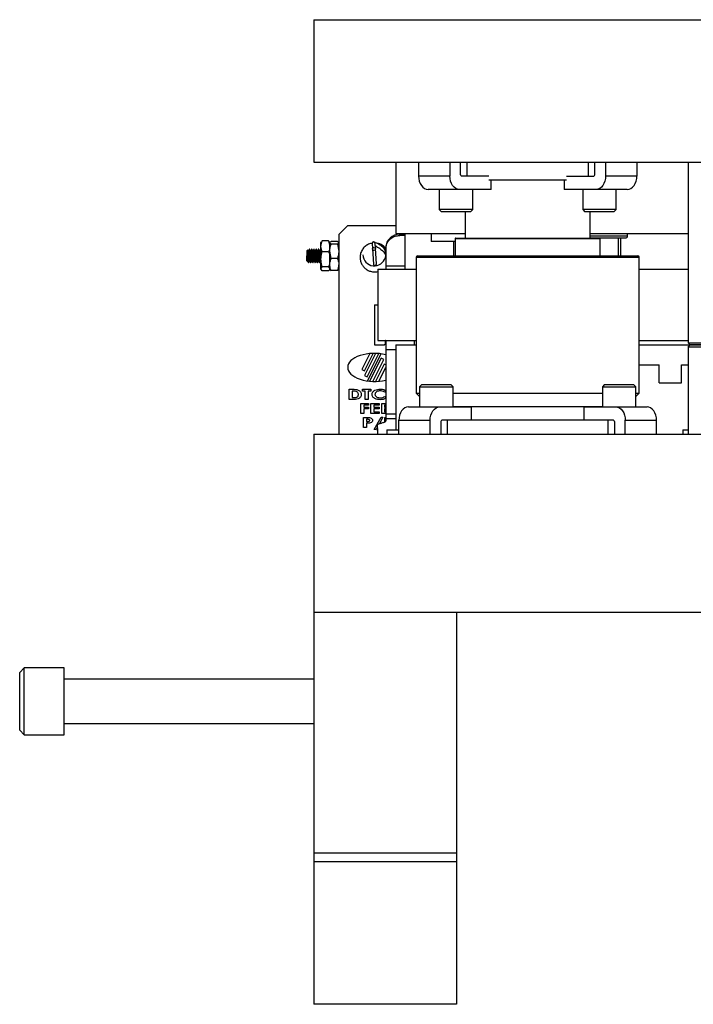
# Model space of a CAD drawing. Header units: inches. Extents: x 1694 to 2505, y -239 to -56.
# Tile 15 of 179: x 1732 to 1742, y -193 to -179. Entities that reach past the tile are written whole.
import ezdxf

# ---------------------------------------------------------------- set-up
doc = ezdxf.new("R2010")
doc.units = ezdxf.units.IN
doc.header["$LTSCALE"] = 0.5
doc.header["$MEASUREMENT"] = 0
doc.layers.add('SID-M-S', color=105, linetype='Continuous')

msp = doc.modelspace()

# ---------------------------------------------------------------- linework, layer by layer
at = {"layer": 'SID-M-S'}
for p, q in [((1736.21658, -179.19005), (1736.21658, -181.19005)), ((1736.21658, -179.19005), (1763.21658, -179.19005)), ((1736.21658, -181.19005), (1763.21658, -181.19005)), ((1737.36658, -181.19005), (1737.36658, -182.19005)), ((1737.68578, -181.19005), (1737.68578, -181.38305)), ((1738.12419, -181.19005), (1738.12419, -181.38305)), ((1738.27622, -181.36555), (1738.27622, -181.19005)), ((1738.36741, -181.38305), (1738.36741, -181.19005)), ((1740.06575, -181.19005), (1740.06575, -181.38305)), ((1740.15695, -181.36555), (1740.15695, -181.19005)), ((1740.30898, -181.19005), (1740.30898, -181.38305)), ((1740.74738, -181.19005), (1740.74738, -181.38305)), ((1741.46658, -181.19005), (1741.46658, -183.72255)), ((1738.12419, -181.38305), (1737.68578, -181.38305)), ((1737.68578, -181.38305), (1737.68835, -181.41992)), ((1737.68835, -181.41992), (1737.69595, -181.45538)), ((1737.69595, -181.45538), (1737.7083, -181.48805)), ((1737.7083, -181.48805), (1737.72492, -181.51669)), ((1738.12676, -181.41992), (1738.12419, -181.38305)), ((1738.13436, -181.45538), (1738.12676, -181.41992)), ((1738.14671, -181.48805), (1738.13436, -181.45538)), ((1738.16333, -181.51669), (1738.14671, -181.48805)), ((1738.67109, -181.38305), (1738.28859, -181.38305)), ((1739.76208, -181.44005), (1738.67109, -181.44005)), ((1738.70381, -181.57205), (1738.70381, -181.44005)), ((1739.72936, -181.44005), (1739.72936, -181.57205)), ((1739.76208, -181.38305), (1740.14458, -181.38305)), ((1740.28646, -181.48805), (1740.26983, -181.51669)), ((1740.29881, -181.45538), (1740.28646, -181.48805)), ((1740.30641, -181.41992), (1740.29881, -181.45538)), ((1740.30898, -181.38305), (1740.30641, -181.41992)), ((1740.74738, -181.38305), (1740.30898, -181.38305)), ((1740.70824, -181.51669), (1740.72486, -181.48805)), ((1740.72486, -181.48805), (1740.73721, -181.45538)), ((1740.73721, -181.45538), (1740.74482, -181.41992)), ((1740.74482, -181.41992), (1740.74738, -181.38305)), ((1737.72492, -181.51669), (1737.74518, -181.5402)), ((1737.74518, -181.5402), (1737.76828, -181.55766)), ((1737.76828, -181.55766), (1737.79335, -181.56842)), ((1737.79335, -181.56842), (1737.81942, -181.57205)), ((1738.70381, -181.57205), (1737.81942, -181.57205)), ((1737.97679, -181.57205), (1737.97679, -181.8533)), ((1738.18358, -181.5402), (1738.16333, -181.51669)), ((1738.20669, -181.55766), (1738.18358, -181.5402)), ((1738.23176, -181.56842), (1738.20669, -181.55766)), ((1738.25783, -181.57205), (1738.23176, -181.56842)), ((1738.44554, -181.8533), (1738.44554, -181.57205)), ((1740.61374, -181.57205), (1739.72936, -181.57205)), ((1739.98763, -181.57205), (1739.98763, -181.8533)), ((1740.20141, -181.56842), (1740.17533, -181.57205)), ((1740.22648, -181.55766), (1740.20141, -181.56842)), ((1740.24958, -181.5402), (1740.22648, -181.55766)), ((1740.26983, -181.51669), (1740.24958, -181.5402)), ((1740.45638, -181.8533), (1740.45638, -181.57205)), ((1740.61374, -181.57205), (1740.63981, -181.56842)), ((1740.63981, -181.56842), (1740.66488, -181.55766)), ((1740.66488, -181.55766), (1740.68799, -181.5402)), ((1740.68799, -181.5402), (1740.70824, -181.51669)), ((1737.97679, -181.8533), (1738.00804, -181.88455)), ((1738.44554, -181.8533), (1737.97679, -181.8533)), ((1738.41429, -181.88455), (1738.00804, -181.88455)), ((1738.34158, -181.88455), (1738.34158, -182.25304)), ((1738.41429, -181.88455), (1738.44554, -181.8533)), ((1739.98763, -181.8533), (1740.01888, -181.88455)), ((1740.45638, -181.8533), (1739.98763, -181.8533)), ((1740.42513, -181.88455), (1740.01888, -181.88455)), ((1740.09158, -182.25304), (1740.09158, -181.88455)), ((1740.42513, -181.88455), (1740.45638, -181.8533)), ((1736.69158, -182.07804), (1736.56658, -182.20304)), ((1736.69158, -182.07804), (1737.36658, -182.07804)), ((1737.36658, -182.19005), (1738.34158, -182.19005)), ((1737.49158, -182.19005), (1737.49158, -182.69005)), ((1737.86166, -182.19005), (1737.86166, -182.30147)), ((1740.09158, -182.19005), (1741.46658, -182.19005)), ((1740.61658, -182.22255), (1740.61658, -182.19005)), ((1736.32145, -182.30712), (1736.31658, -182.31554)), ((1736.31658, -182.69054), (1736.31658, -182.31554)), ((1736.33333, -182.2938), (1736.32442, -182.30883)), ((1736.42484, -182.2938), (1736.33333, -182.2938)), ((1736.42484, -182.2938), (1736.44158, -182.3702)), ((1736.43439, -182.30884), (1736.42484, -182.2938)), ((1736.44158, -182.31554), (1736.43688, -182.3074)), ((1736.44158, -182.69054), (1736.44158, -182.31554)), ((1736.45833, -182.33703), (1736.44158, -182.31835)), ((1736.54984, -182.29968), (1736.45833, -182.29968)), ((1736.54984, -182.29968), (1736.56658, -182.31835)), ((1736.56658, -182.20304), (1736.56658, -185.00304)), ((1737.03546, -182.32909), (1737.05303, -182.61784)), ((1737.09396, -182.61535), (1737.07638, -182.3266)), ((1737.42288, -182.2163), (1737.42288, -182.19894)), ((1737.49158, -182.19894), (1737.42288, -182.19894)), ((1737.49158, -182.2163), (1737.42288, -182.2163)), ((1738.20096, -182.30147), (1737.86166, -182.30147)), ((1738.17662, -182.30147), (1738.17662, -182.50304)), ((1738.20096, -182.26092), (1738.20096, -182.50304)), ((1738.20096, -182.26092), (1740.23221, -182.26092)), ((1738.20883, -182.25304), (1740.22433, -182.25304)), ((1740.09158, -182.22255), (1740.61658, -182.22255)), ((1740.09158, -182.25255), (1740.58658, -182.25255)), ((1740.23221, -182.50304), (1740.23221, -182.26092)), ((1740.49158, -182.50304), (1740.49158, -182.25255)), ((1740.51658, -182.25255), (1740.51658, -182.50304)), ((1736.13151, -182.41656), (1736.11658, -182.43148)), ((1736.11658, -182.43148), (1736.11658, -182.57461)), ((1736.15886, -182.40804), (1736.15497, -182.40804)), ((1736.19012, -182.40804), (1736.18621, -182.40804)), ((1736.22136, -182.40804), (1736.21746, -182.40804)), ((1736.25262, -182.40804), (1736.24871, -182.40804)), ((1736.28386, -182.40804), (1736.27996, -182.40804)), ((1736.31512, -182.40804), (1736.31121, -182.40804)), ((1736.33333, -182.44659), (1736.31658, -182.3702)), ((1736.42484, -182.44659), (1736.33333, -182.44659)), ((1736.45833, -182.54039), (1736.44158, -182.43871)), ((1736.54984, -182.33703), (1736.45833, -182.33703)), ((1736.54984, -182.33703), (1736.56658, -182.43871)), ((1737.22603, -182.38816), (1737.22603, -182.69005)), ((1736.11658, -182.57461), (1736.12174, -182.57976)), ((1736.13834, -182.59636), (1736.14002, -182.59804)), ((1736.14002, -182.57892), (1736.14002, -182.59804)), ((1736.17059, -182.59804), (1736.17449, -182.59804)), ((1736.20183, -182.59804), (1736.20575, -182.59804)), ((1736.23309, -182.59804), (1736.23699, -182.59804)), ((1736.26433, -182.59804), (1736.26825, -182.59804)), ((1736.29559, -182.59804), (1736.29949, -182.59804)), ((1736.54984, -182.54039), (1736.45833, -182.54039)), ((1737.65408, -182.52304), (1737.65408, -184.42954)), ((1737.65408, -182.52304), (1740.77908, -182.52304)), ((1737.67408, -182.50304), (1740.75908, -182.50304)), ((1740.77908, -184.42954), (1740.77908, -182.52304)), ((1736.33333, -182.71228), (1736.31658, -182.68406)), ((1736.31658, -182.69054), (1736.32145, -182.69897)), ((1736.42484, -182.65583), (1736.33333, -182.65583)), ((1736.42484, -182.71228), (1736.33333, -182.71228)), ((1736.42484, -182.65583), (1736.44158, -182.68406)), ((1736.43688, -182.69869), (1736.44158, -182.69054)), ((1736.54984, -182.70641), (1736.45833, -182.70641)), ((1736.54984, -182.70641), (1736.56658, -182.68773)), ((1737.11658, -182.69005), (1737.11658, -183.69005)), ((1737.11658, -182.69005), (1737.65408, -182.69005)), ((1737.49158, -182.64828), (1737.22603, -182.64828)), ((1740.77908, -182.69005), (1741.46658, -182.69005)), ((1737.06658, -183.19005), (1737.06658, -183.75005)), ((1737.06658, -183.19005), (1737.11658, -183.19005)), ((1737.11658, -183.69005), (1737.65408, -183.69005)), ((1737.22058, -183.73505), (1737.22058, -183.69505)), ((1737.22603, -183.69005), (1737.22603, -184.81673)), ((1737.62761, -183.75304), (1737.62761, -183.69005)), ((1740.77908, -183.69005), (1741.46658, -183.69005)), ((1737.06658, -183.75005), (1737.20558, -183.75005)), ((1737.20558, -183.75005), (1737.22058, -183.73505)), ((1737.36658, -183.82381), (1737.22603, -183.82381)), ((1737.36658, -183.75304), (1737.65408, -183.75304)), ((1737.36658, -183.75304), (1737.36658, -184.94304)), ((1740.77908, -183.75304), (1743.71658, -183.75304)), ((1741.46658, -183.72255), (1745.46658, -183.72255)), ((1741.46658, -183.72255), (1741.49658, -183.75255)), ((1741.46658, -183.78304), (1741.49658, -183.75304)), ((1741.46658, -183.78304), (1741.46658, -185.00304)), ((1743.21658, -183.78304), (1741.46658, -183.78304)), ((1745.43658, -183.75255), (1741.49658, -183.75255)), ((1737.00089, -183.87476), (1736.88879, -184.09658)), ((1736.92596, -184.11536), (1737.04897, -183.87194)), ((1737.0839, -183.87194), (1736.92774, -184.18097)), ((1736.9649, -184.19975), (1737.12927, -183.87449)), ((1736.96926, -184.25764), (1737.16108, -183.87806)), ((1737.16342, -183.9377), (1736.99993, -184.26124)), ((1737.04516, -184.26404), (1737.20059, -183.95648)), ((1737.20059, -183.95648), (1737.16342, -183.9377)), ((1736.88879, -184.09658), (1736.92596, -184.11536)), ((1737.20221, -184.02199), (1737.07979, -184.26424)), ((1737.12771, -184.26174), (1737.22603, -184.06717)), ((1737.22603, -184.03402), (1737.20221, -184.02199)), ((1740.77908, -184.03304), (1741.05858, -184.03304)), ((1741.05858, -184.28304), (1741.05858, -184.03304)), ((1741.37458, -184.28304), (1741.37458, -184.03304)), ((1741.37458, -184.03304), (1741.46658, -184.03304)), ((1736.92774, -184.18097), (1736.9649, -184.19975)), ((1736.71434, -184.37488), (1736.76218, -184.37488)), ((1736.71434, -184.51744), (1736.71434, -184.37488)), ((1736.76832, -184.40047), (1736.75455, -184.40047)), ((1736.75455, -184.40047), (1736.75455, -184.49186)), ((1736.89894, -184.37488), (1737.01591, -184.37488)), ((1736.89894, -184.40047), (1736.89894, -184.37488)), ((1736.93732, -184.40047), (1736.89894, -184.40047)), ((1736.93732, -184.51744), (1736.93732, -184.40047)), ((1736.97753, -184.40047), (1736.97753, -184.51744)), ((1737.01591, -184.40047), (1736.97753, -184.40047)), ((1737.01591, -184.37488), (1737.01591, -184.40047)), ((1737.73183, -184.30854), (1737.70058, -184.33979)), ((1737.70058, -184.33979), (1737.70058, -184.62104)), ((1737.70058, -184.33979), (1738.16933, -184.33979)), ((1737.73183, -184.30854), (1738.13808, -184.30854)), ((1738.16933, -184.33979), (1738.13808, -184.30854)), ((1738.16933, -184.62104), (1738.16933, -184.33979)), ((1740.29509, -184.30854), (1740.26384, -184.33979)), ((1740.26384, -184.33979), (1740.26384, -184.62104)), ((1740.26384, -184.33979), (1740.73259, -184.33979)), ((1740.29509, -184.30854), (1740.70134, -184.30854)), ((1740.73259, -184.33979), (1740.70134, -184.30854)), ((1740.73259, -184.62104), (1740.73259, -184.33979)), ((1741.05858, -184.28304), (1741.37458, -184.28304)), ((1736.76289, -184.51744), (1736.71434, -184.51744)), ((1736.75455, -184.49186), (1736.7734, -184.49186)), ((1736.97753, -184.51744), (1736.93732, -184.51744)), ((1737.22603, -184.40781), (1737.21076, -184.41755)), ((1737.21076, -184.47478), (1737.22603, -184.48548)), ((1737.65408, -184.42954), (1737.70058, -184.47604)), ((1737.65408, -184.42954), (1737.70058, -184.42954)), ((1738.16933, -184.42954), (1740.26384, -184.42954)), ((1740.73259, -184.47604), (1740.77908, -184.42954)), ((1740.73259, -184.42954), (1740.77908, -184.42954)), ((1736.87579, -184.57288), (1736.9818, -184.57288)), ((1736.87579, -184.71544), (1736.87579, -184.57288)), ((1736.916, -184.59847), (1736.916, -184.62589)), ((1736.9818, -184.59847), (1736.916, -184.59847)), ((1736.916, -184.62589), (1736.9818, -184.62589)), ((1736.916, -184.65147), (1736.916, -184.71544)), ((1736.9818, -184.65147), (1736.916, -184.65147)), ((1736.9818, -184.57288), (1736.9818, -184.59847)), ((1736.9818, -184.62589), (1736.9818, -184.65147)), ((1737.01652, -184.57288), (1737.13167, -184.57288)), ((1737.01652, -184.71544), (1737.01652, -184.57288)), ((1737.05673, -184.59847), (1737.05673, -184.62589)), ((1737.13167, -184.59847), (1737.05673, -184.59847)), ((1737.05673, -184.62589), (1737.13167, -184.62589)), ((1737.05673, -184.65147), (1737.05673, -184.68986)), ((1737.13167, -184.65147), (1737.05673, -184.65147)), ((1737.13167, -184.57288), (1737.13167, -184.59847)), ((1737.13167, -184.62589), (1737.13167, -184.65147)), ((1737.17005, -184.57288), (1737.22603, -184.57288)), ((1737.17005, -184.71544), (1737.17005, -184.57288)), ((1737.21026, -184.59847), (1737.21026, -184.62589)), ((1737.22603, -184.59847), (1737.21026, -184.59847)), ((1737.21026, -184.62589), (1737.22603, -184.62589)), ((1737.21026, -184.65147), (1737.21026, -184.68986)), ((1737.22603, -184.65147), (1737.21026, -184.65147)), ((1737.44871, -184.6764), (1737.43209, -184.70504)), ((1737.46897, -184.6529), (1737.44871, -184.6764)), ((1737.49207, -184.63543), (1737.46897, -184.6529)), ((1737.51714, -184.62468), (1737.49207, -184.63543)), ((1737.54321, -184.62104), (1737.51714, -184.62468)), ((1737.54321, -184.62104), (1738.4276, -184.62104)), ((1737.8705, -184.70504), (1737.88712, -184.6764)), ((1737.88712, -184.6764), (1737.90737, -184.6529)), ((1737.90737, -184.6529), (1737.93048, -184.63543)), ((1737.93048, -184.63543), (1737.95555, -184.62468)), ((1737.95555, -184.62468), (1737.98162, -184.62104)), ((1738.16933, -184.61704), (1740.26384, -184.61704)), ((1738.4276, -184.81004), (1738.4276, -184.62104)), ((1740.00557, -184.62104), (1740.00557, -184.81004)), ((1740.00557, -184.62104), (1740.88995, -184.62104)), ((1740.45154, -184.62104), (1740.47762, -184.62468)), ((1740.47762, -184.62468), (1740.50269, -184.63543)), ((1740.50269, -184.63543), (1740.52579, -184.6529)), ((1740.52579, -184.6529), (1740.54604, -184.6764)), ((1740.54604, -184.6764), (1740.56267, -184.70504)), ((1740.91602, -184.62468), (1740.88995, -184.62104)), ((1740.94109, -184.63543), (1740.91602, -184.62468)), ((1740.9642, -184.6529), (1740.94109, -184.63543)), ((1740.98445, -184.6764), (1740.9642, -184.6529)), ((1741.00107, -184.70504), (1740.98445, -184.6764)), ((1736.916, -184.71544), (1736.87579, -184.71544)), ((1736.91508, -184.77088), (1736.95795, -184.77088)), ((1736.91508, -184.91344), (1736.91508, -184.77088)), ((1736.95529, -184.79647), (1736.95529, -184.82571)), ((1736.96646, -184.79647), (1736.95529, -184.79647)), ((1737.13167, -184.71544), (1737.01652, -184.71544)), ((1737.05673, -184.68986), (1737.13167, -184.68986)), ((1737.06256, -184.93903), (1737.15911, -184.76723)), ((1737.13167, -184.68986), (1737.13167, -184.71544)), ((1737.1865, -184.76723), (1737.13663, -184.85593)), ((1737.15911, -184.76723), (1737.1865, -184.76723)), ((1737.22603, -184.71544), (1737.17005, -184.71544)), ((1737.21026, -184.68986), (1737.22603, -184.68986)), ((1737.21483, -184.77088), (1737.22603, -184.77088)), ((1737.21483, -184.83277), (1737.21483, -184.77088)), ((1737.36658, -184.7232), (1737.22603, -184.7232)), ((1737.36658, -184.78908), (1737.22603, -184.78908)), ((1737.41214, -184.77317), (1737.40957, -184.81004)), ((1737.40957, -184.81004), (1737.84798, -184.81004)), ((1737.40957, -185.00304), (1737.40957, -184.81004)), ((1737.41974, -184.73772), (1737.41214, -184.77317)), ((1737.43209, -184.70504), (1737.41974, -184.73772)), ((1737.84798, -184.81004), (1737.85055, -184.77317)), ((1737.84798, -185.00304), (1737.84798, -184.81004)), ((1737.85055, -184.77317), (1737.85815, -184.73772)), ((1737.85815, -184.73772), (1737.8705, -184.70504)), ((1740.42079, -184.81004), (1738.01238, -184.81004)), ((1738.0912, -185.00304), (1738.0912, -184.81004)), ((1740.34196, -184.81004), (1740.34196, -185.00304)), ((1740.56267, -184.70504), (1740.57502, -184.73772)), ((1740.57502, -184.73772), (1740.58262, -184.77317)), ((1740.58262, -184.77317), (1740.58519, -184.81004)), ((1740.58519, -185.00304), (1740.58519, -184.81004)), ((1740.58519, -184.81004), (1741.02359, -184.81004)), ((1741.01342, -184.73772), (1741.00107, -184.70504)), ((1741.02103, -184.77317), (1741.01342, -184.73772)), ((1741.02359, -184.81004), (1741.02103, -184.77317)), ((1741.02359, -185.00304), (1741.02359, -184.81004)), ((1736.95529, -184.91344), (1736.91508, -184.91344)), ((1736.95529, -184.82571), (1736.96789, -184.82571)), ((1736.95529, -184.8513), (1736.95529, -184.91344)), ((1737.08991, -184.93903), (1737.06256, -184.93903)), ((1737.10792, -184.907), (1737.08991, -184.93903)), ((1737.10792, -184.95216), (1737.10792, -184.88117)), ((1737.10792, -184.95216), (1737.10792, -185.00304)), ((1737.10892, -184.92922), (1737.10892, -184.95133)), ((1737.24158, -184.94304), (1737.24158, -185.00304)), ((1737.24158, -184.94304), (1737.40957, -184.94304)), ((1738.00001, -184.82754), (1738.00001, -185.00304)), ((1740.43316, -184.82754), (1740.43316, -185.00304)), ((1741.39158, -184.94304), (1741.39158, -185.00304)), ((1741.39158, -184.94304), (1741.46658, -184.94304)), ((1736.21658, -185.00304), (1769.21658, -185.00304)), ((1736.21658, -185.00304), (1736.21658, -193.00304)), ((1736.21658, -187.50304), (1763.21658, -187.50304)), ((1738.21658, -187.50304), (1738.21658, -193.00304)), ((1732.15408, -188.28429), (1732.09158, -188.34679)), ((1732.09158, -189.15929), (1732.09158, -188.34679)), ((1732.71658, -188.28429), (1732.15408, -188.28429)), ((1732.15408, -189.22179), (1732.15408, -188.28429)), ((1732.71658, -189.22179), (1732.71658, -188.28429)), ((1736.21658, -188.44054), (1732.71658, -188.44054)), ((1732.71658, -189.06554), (1736.21658, -189.06554)), ((1732.09158, -189.15929), (1732.15408, -189.22179)), ((1732.15408, -189.22179), (1732.71658, -189.22179)), ((1736.21658, -190.87804), (1738.21658, -190.87804)), ((1738.21658, -191.00304), (1736.21658, -191.00304)), ((1738.21658, -193.00304), (1736.21658, -193.00304))]:
    msp.add_line(p, q, dxfattribs=at)
msp.add_circle((1737.06073, -182.40694), 0.0205, dxfattribs=at)
for centre, radius, start, end in [((1738.29168, -181.36774), 0.01562, 171.950533, 258.578246), ((1740.14148, -181.36774), 0.01562, 281.421754, 8.049467), ((1737.05592, -182.32785), 0.0205, 3.495181, 183.472084), ((1737.41914, -182.39205), 0.19315, 88.890809, 178.846104), ((1738.20883, -182.26092), 0.00787, 90, 180), ((1740.22433, -182.26092), 0.00787, 0, 90), ((1740.58658, -182.22255), 0.03, 270, 0), ((1737.06507, -182.48108), 0.16203, 183.285838, 64.079282), ((1737.67408, -182.52304), 0.02, 90, 180), ((1740.75908, -182.52304), 0.02, 0, 90), ((1737.0735, -182.6166), 0.0205, 183.483633, 3.483633), ((1737.22558, -183.69505), 0.005, 90, 180), ((1738.01547, -184.82536), 0.01562, 101.421754, 188.049467), ((1740.41769, -184.82536), 0.01562, 351.950533, 78.578246), ((1737.11043, -184.92721), 0.00252, 183.885869, 233.104234), ((1737.10106, -184.94037), 0.01364, 300.181299, 54.826354)]:
    msp.add_arc(centre, radius, start, end, dxfattribs=at)
for start_param, end_param in [(4.27331744, 6.28318531), (0, 2.00986786)]:
    msp.add_ellipse((1737.06658, -184.06804), major_axis=(-0.37509, 0), ratio=0.52339132, start_param=start_param, end_param=end_param, dxfattribs=at)
for points, knots in [([(1736.31658, -182.3702), (1736.3166, -182.36839), (1736.31684, -182.34259), (1736.32538, -182.31731), (1736.33333, -182.2938)], [0, 0, 0, 0, 0.07019751, 1, 1, 1, 1]), ([(1736.44158, -182.31835), (1736.4416, -182.31791), (1736.44184, -182.31161), (1736.45038, -182.30543), (1736.45833, -182.29968)], [0, 0, 0, 0, 0.07019751, 1, 1, 1, 1]), ([(1736.56658, -182.31835), (1736.56657, -182.3188), (1736.56633, -182.3251), (1736.55778, -182.33128), (1736.54984, -182.33703)], [0, 0, 0, 0, 0.07019751, 1, 1, 1, 1]), ([(1737.03531, -182.32663), (1737.02696, -182.32757), (1736.99973, -182.33063), (1736.9572, -182.35237), (1736.91281, -182.38977), (1736.88088, -182.43957), (1736.86456, -182.49544), (1736.86444, -182.55146), (1736.87813, -182.60229), (1736.90264, -182.64585), (1736.93582, -182.6815), (1736.97663, -182.70843), (1737.02655, -182.72608), (1737.07501, -182.73048), (1737.10566, -182.724), (1737.11658, -182.72169)], [0, 0, 0, 0, 0.03852642, 0.1257351, 0.21419023, 0.30390378, 0.39362156, 0.47865263, 0.55853851, 0.63329537, 0.70652764, 0.78077714, 0.85603384, 0.94869565, 1, 1, 1, 1]), ([(1737.22603, -182.42192), (1737.21964, -182.41469), (1737.20558, -182.39877), (1737.17582, -182.37381), (1737.14181, -182.35003), (1737.10831, -182.33051), (1737.08439, -182.31832), (1737.06841, -182.31162), (1737.05923, -182.30897), (1737.05431, -182.308), (1737.04662, -182.30964), (1737.03942, -182.31516), (1737.03567, -182.32278), (1737.03553, -182.327), (1737.03546, -182.32919)], [0, 0, 0, 0, 0.08729558, 0.1921373, 0.35933568, 0.47607778, 0.60459152, 0.70982382, 0.78831011, 0.84041295, 0.87455369, 0.9280082, 0.96257686, 1, 1, 1, 1]), ([(1737.22603, -182.39989), (1737.22394, -182.39654), (1737.21152, -182.37667), (1737.17578, -182.35145), (1737.13403, -182.32965), (1737.10718, -182.32712), (1737.09953, -182.32641)], [0, 0, 0, 0, 0.078525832, 0.465758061, 0.847672, 1, 1, 1, 1]), ([(1737.22603, -182.40553), (1737.22974, -182.37776), (1737.23717, -182.32223), (1737.28989, -182.26004), (1737.35478, -182.22291), (1737.40018, -182.2185), (1737.42288, -182.2163)], [0, 0, 0, 0, 0.27961896, 0.55923791, 0.77961895, 1, 1, 1, 1]), ([(1736.14002, -182.57892), (1736.13972, -182.57261), (1736.13908, -182.55899), (1736.13801, -182.53075), (1736.13701, -182.49904), (1736.13587, -182.46835), (1736.13484, -182.44217), (1736.13373, -182.42419), (1736.13285, -182.41539), (1736.13232, -182.41676), (1736.13215, -182.4172)], [0, 0, 0, 0, 0.12034216, 0.25938641, 0.39846293, 0.53560676, 0.67098905, 0.80560602, 0.93731425, 1, 1, 1, 1]), ([(1736.15546, -182.57651), (1736.15523, -182.57705), (1736.15451, -182.57877), (1736.15318, -182.57413), (1736.15169, -182.56323), (1736.15018, -182.54635), (1736.14859, -182.52555), (1736.14715, -182.50257), (1736.14556, -182.47968), (1736.14404, -182.45898), (1736.14256, -182.44227), (1736.14095, -182.43169), (1736.13978, -182.42727), (1736.13903, -182.42909), (1736.13879, -182.42967)], [0, 0, 0, 0, 0.04252535, 0.13498542, 0.22608354, 0.31740536, 0.40979863, 0.50016555, 0.5924978, 0.68397369, 0.77492501, 0.86742045, 0.95785437, 1, 1, 1, 1]), ([(1736.15887, -182.57735), (1736.15881, -182.57748), (1736.15824, -182.57858), (1736.15709, -182.57394), (1736.1556, -182.56328), (1736.15409, -182.54634), (1736.15249, -182.52556), (1736.15106, -182.50257), (1736.14947, -182.47968), (1736.14795, -182.45899), (1736.14647, -182.44222), (1736.14486, -182.4319), (1736.14386, -182.42744), (1736.1433, -182.42856), (1736.14325, -182.42867)], [0, 0, 0, 0, 0.01276209, 0.11145713, 0.2086983, 0.30617836, 0.40480207, 0.50126279, 0.59982138, 0.69746582, 0.79455039, 0.89328315, 0.98981538, 1, 1, 1, 1]), ([(1736.1556, -182.40885), (1736.15363, -182.41217), (1736.14971, -182.41878), (1736.14579, -182.42552), (1736.14383, -182.42888)], [0, 0, 0, 0, 0.50083663, 1, 1, 1, 1]), ([(1736.15497, -182.40846), (1736.15502, -182.40832), (1736.15558, -182.40689), (1736.15658, -182.41257), (1736.15819, -182.42569), (1736.15967, -182.44703), (1736.16119, -182.47333), (1736.16278, -182.50244), (1736.16421, -182.53167), (1736.16581, -182.5581), (1736.16732, -182.57965), (1736.16881, -182.59321), (1736.16996, -182.59911), (1736.17052, -182.59771), (1736.17059, -182.59755)], [0, 0, 0, 0, 0.01009058, 0.10663528, 0.20537319, 0.30246843, 0.4001217, 0.49868604, 0.59515947, 0.69378869, 0.79127813, 0.88852947, 0.98722978, 1, 1, 1, 1]), ([(1736.17491, -182.59725), (1736.17447, -182.59749), (1736.17351, -182.598), (1736.17198, -182.58788), (1736.17054, -182.57024), (1736.16895, -182.54616), (1736.16744, -182.51805), (1736.16595, -182.48851), (1736.16435, -182.46044), (1736.16291, -182.43617), (1736.16133, -182.41854), (1736.15998, -182.40883), (1736.15917, -182.409), (1736.15886, -182.40907)], [0, 0, 0, 0, 0.08418678, 0.18014883, 0.27404831, 0.3700254, 0.4649778, 0.55957665, 0.65566093, 0.74960444, 0.84540249, 0.9407086, 1, 1, 1, 1]), ([(1736.18674, -182.57717), (1736.18626, -182.5774), (1736.18527, -182.57785), (1736.1837, -182.56977), (1736.18226, -182.55587), (1736.18067, -182.53695), (1736.17916, -182.51484), (1736.17767, -182.49161), (1736.17606, -182.46954), (1736.17463, -182.45048), (1736.17305, -182.4365), (1736.17152, -182.42827), (1736.17053, -182.42865), (1736.17005, -182.42883)], [0, 0, 0, 0, 0.087451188, 0.179660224, 0.26988065, 0.362104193, 0.453339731, 0.544234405, 0.636561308, 0.726824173, 0.818875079, 0.91045165, 1, 1, 1, 1]), ([(1736.19009, -182.5769), (1736.18979, -182.57697), (1736.18898, -182.57716), (1736.1876, -182.56967), (1736.18617, -182.5559), (1736.18457, -182.53694), (1736.18306, -182.51484), (1736.18157, -182.49161), (1736.17997, -182.46955), (1736.17853, -182.45045), (1736.17695, -182.4366), (1736.17562, -182.42899), (1736.17481, -182.42911), (1736.17451, -182.42916)], [0, 0, 0, 0, 0.05790583, 0.15679143, 0.25354445, 0.35244564, 0.45028723, 0.54776335, 0.64677536, 0.74357388, 0.84228995, 0.94049727, 1, 1, 1, 1]), ([(1736.18685, -182.40885), (1736.18488, -182.41217), (1736.18096, -182.41879), (1736.17704, -182.42552), (1736.17508, -182.42888)], [0, 0, 0, 0, 0.50079981, 1, 1, 1, 1]), ([(1736.18621, -182.40907), (1736.18652, -182.409), (1736.18733, -182.40883), (1736.18867, -182.41854), (1736.19025, -182.43617), (1736.19169, -182.46044), (1736.19329, -182.48851), (1736.19478, -182.51805), (1736.19629, -182.54615), (1736.19789, -182.57026), (1736.19932, -182.58778), (1736.20071, -182.59734), (1736.20153, -182.59708), (1736.20183, -182.59698)], [0, 0, 0, 0, 0.06090166, 0.15879812, 0.25719995, 0.35369679, 0.4523926, 0.54956265, 0.64709578, 0.7456815, 0.84213314, 0.94070338, 1, 1, 1, 1]), ([(1736.20575, -182.59774), (1736.20571, -182.59784), (1736.20517, -182.59929), (1736.20405, -182.59371), (1736.20255, -182.58067), (1736.20106, -182.55946), (1736.19946, -182.53328), (1736.19802, -182.50412), (1736.19644, -182.47494), (1736.1949, -182.44838), (1736.19343, -182.42679), (1736.19182, -182.41283), (1736.19061, -182.40676), (1736.18981, -182.40901), (1736.18953, -182.4098)], [0, 0, 0, 0, 0.00698338, 0.10209251, 0.19605021, 0.28985587, 0.38500997, 0.47804822, 0.57299618, 0.66731961, 0.76078411, 0.85601271, 0.94916622, 1, 1, 1, 1]), ([(1736.21796, -182.57654), (1736.21776, -182.57705), (1736.21706, -182.57885), (1736.21577, -182.57454), (1736.21427, -182.56403), (1736.21278, -182.54742), (1736.21117, -182.52682), (1736.20974, -182.50389), (1736.20815, -182.48094), (1736.20662, -182.46006), (1736.20515, -182.44308), (1736.20354, -182.43211), (1736.20234, -182.42735), (1736.20155, -182.42908), (1736.20129, -182.42967)], [0, 0, 0, 0, 0.03714468, 0.12955179, 0.22083633, 0.31197264, 0.40442359, 0.49481182, 0.58706178, 0.67870285, 0.7695066, 0.86203019, 0.95253077, 1, 1, 1, 1]), ([(1736.22137, -182.57751), (1736.22134, -182.57759), (1736.2208, -182.57872), (1736.21968, -182.57434), (1736.21818, -182.56409), (1736.21668, -182.54741), (1736.21508, -182.52682), (1736.21364, -182.50389), (1736.21206, -182.48094), (1736.21053, -182.46007), (1736.20906, -182.44303), (1736.20745, -182.4323), (1736.20642, -182.42758), (1736.20583, -182.42866), (1736.20575, -182.42881)], [0, 0, 0, 0, 0.00723662, 0.10588348, 0.20333191, 0.3006222, 0.39931583, 0.49580747, 0.59428658, 0.69211563, 0.78905089, 0.88782207, 0.98443364, 1, 1, 1, 1]), ([(1736.2181, -182.40885), (1736.21614, -182.41217), (1736.21221, -182.41879), (1736.20829, -182.42552), (1736.20633, -182.42888)], [0, 0, 0, 0, 0.50076306, 1, 1, 1, 1]), ([(1736.21746, -182.40864), (1736.21755, -182.40845), (1736.21814, -182.40707), (1736.21916, -182.41308), (1736.22078, -182.42672), (1736.22225, -182.4484), (1736.22378, -182.47493), (1736.22536, -182.50412), (1736.2268, -182.53328), (1736.2284, -182.55946), (1736.2299, -182.58067), (1736.2314, -182.59371), (1736.23252, -182.59929), (1736.23305, -182.59784), (1736.23309, -182.59774)], [0, 0, 0, 0, 0.01557011, 0.11218434, 0.21095078, 0.30788762, 0.40571522, 0.50419062, 0.60068533, 0.69937449, 0.79666516, 0.89411345, 0.992756, 1, 1, 1, 1]), ([(1736.23741, -182.59707), (1736.237, -182.59742), (1736.23608, -182.59819), (1736.23456, -182.58865), (1736.23313, -182.57144), (1736.23154, -182.54765), (1736.23002, -182.5197), (1736.22854, -182.49017), (1736.22693, -182.46196), (1736.22549, -182.4374), (1736.22392, -182.41933), (1736.22253, -182.40907), (1736.2217, -182.40901), (1736.22136, -182.40899)], [0, 0, 0, 0, 0.07876072, 0.17478487, 0.26868883, 0.36458307, 0.45970851, 0.55413719, 0.65025305, 0.74424803, 0.83993312, 0.93538331, 1, 1, 1, 1]), ([(1736.24923, -182.57701), (1736.24878, -182.57732), (1736.24783, -182.57798), (1736.24628, -182.57038), (1736.24485, -182.55682), (1736.24326, -182.53812), (1736.24173, -182.51614), (1736.24026, -182.49292), (1736.23865, -182.47072), (1736.23721, -182.45151), (1736.23564, -182.43692), (1736.23408, -182.42934), (1736.23312, -182.42684), (1736.23259, -182.42879), (1736.23257, -182.42885)], [0, 0, 0, 0, 0.082201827, 0.17462406, 0.264998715, 0.357295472, 0.448849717, 0.539731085, 0.6322419, 0.722704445, 0.814799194, 0.906667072, 0.997284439, 1, 1, 1, 1]), ([(1736.25259, -182.57688), (1736.25232, -182.577), (1736.25155, -182.57736), (1736.25019, -182.57027), (1736.24875, -182.55685), (1736.24717, -182.53811), (1736.24564, -182.51615), (1736.24417, -182.49292), (1736.24256, -182.47074), (1736.24112, -182.45142), (1736.23954, -182.43722), (1736.23817, -182.42918), (1736.23734, -182.42913), (1736.23701, -182.4291)], [0, 0, 0, 0, 0.05235792, 0.15130305, 0.24805609, 0.34686692, 0.44488278, 0.54217833, 0.6412183, 0.73806543, 0.83666, 0.93501163, 1, 1, 1, 1]), ([(1736.24905, -182.40936), (1736.24718, -182.41251), (1736.24336, -182.41896), (1736.23954, -182.42552), (1736.23758, -182.42888)], [0, 0, 0, 0, 0.48763213, 1, 1, 1, 1]), ([(1736.24871, -182.40899), (1736.24904, -182.40901), (1736.24988, -182.40907), (1736.25126, -182.41933), (1736.25283, -182.4374), (1736.25428, -182.46196), (1736.25588, -182.49017), (1736.25736, -182.51971), (1736.25889, -182.54764), (1736.26047, -182.57147), (1736.26191, -182.58854), (1736.26327, -182.59758), (1736.26405, -182.59711), (1736.26433, -182.59695)], [0, 0, 0, 0, 0.066375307, 0.164424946, 0.262715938, 0.359270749, 0.458004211, 0.555004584, 0.652720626, 0.751226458, 0.847687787, 0.946327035, 1, 1, 1, 1]), ([(1736.26825, -182.59797), (1736.26824, -182.59799), (1736.26773, -182.59946), (1736.26664, -182.59418), (1736.26513, -182.58168), (1736.26365, -182.56081), (1736.26204, -182.53487), (1736.2606, -182.5058), (1736.25903, -182.47654), (1736.25748, -182.44977), (1736.25602, -182.42784), (1736.25441, -182.4134), (1736.25316, -182.40687), (1736.25234, -182.40898), (1736.25203, -182.40977)], [0, 0, 0, 0, 0.00167787, 0.09671701, 0.19085768, 0.2844872, 0.37968472, 0.47276607, 0.56761409, 0.66209198, 0.75542595, 0.85066763, 0.94391064, 1, 1, 1, 1]), ([(1736.28046, -182.57659), (1736.28029, -182.57707), (1736.27962, -182.57892), (1736.27837, -182.57493), (1736.27685, -182.56482), (1736.27537, -182.54848), (1736.27376, -182.52807), (1736.27232, -182.50521), (1736.27075, -182.4822), (1736.2692, -182.46115), (1736.26774, -182.44391), (1736.26613, -182.43256), (1736.26489, -182.42743), (1736.26408, -182.42906), (1736.26378, -182.42966)], [0, 0, 0, 0, 0.03176803, 0.12410825, 0.21557252, 0.30653847, 0.39903312, 0.4894647, 0.58161859, 0.67341161, 0.76408945, 0.85662716, 0.94721633, 1, 1, 1, 1]), ([(1736.28387, -182.57769), (1736.28387, -182.57771), (1736.28336, -182.57886), (1736.28227, -182.57471), (1736.28076, -182.56488), (1736.27927, -182.54846), (1736.27767, -182.52807), (1736.27623, -182.50521), (1736.27465, -182.4822), (1736.27311, -182.46117), (1736.27165, -182.44386), (1736.27003, -182.43273), (1736.26898, -182.42773), (1736.26836, -182.42875), (1736.26825, -182.42893)], [0, 0, 0, 0, 0.00173355, 0.10031496, 0.19796116, 0.29507543, 0.39382169, 0.49036543, 0.58874792, 0.6867451, 0.78355178, 0.88234401, 0.97905599, 1, 1, 1, 1]), ([(1736.28048, -182.40905), (1736.27856, -182.4123), (1736.27467, -182.41886), (1736.27079, -182.42552), (1736.26883, -182.42888)], [0, 0, 0, 0, 0.49563951, 1, 1, 1, 1]), ([(1736.27996, -182.4088), (1736.28007, -182.40857), (1736.28069, -182.40726), (1736.28175, -182.41363), (1736.28337, -182.42778), (1736.28483, -182.44979), (1736.28637, -182.47654), (1736.28795, -182.5058), (1736.28939, -182.53487), (1736.29099, -182.56081), (1736.29247, -182.58168), (1736.29399, -182.59418), (1736.29508, -182.59946), (1736.29558, -182.59799), (1736.29559, -182.59797)], [0, 0, 0, 0, 0.0210449, 0.1177496, 0.2165272, 0.31332629, 0.41131172, 0.50968107, 0.60621812, 0.70494992, 0.80205553, 0.89969122, 0.99825877, 1, 1, 1, 1]), ([(1736.29991, -182.59693), (1736.29952, -182.59736), (1736.29864, -182.59837), (1736.29715, -182.58939), (1736.29571, -182.57262), (1736.29413, -182.54913), (1736.2926, -182.52136), (1736.29113, -182.49183), (1736.28952, -182.46348), (1736.28807, -182.43865), (1736.28651, -182.42015), (1736.28509, -182.40933), (1736.28423, -182.40901), (1736.28386, -182.40888)], [0, 0, 0, 0, 0.07334514, 0.16941667, 0.26334766, 0.35914447, 0.45442903, 0.54870963, 0.64484227, 0.73891118, 0.83446891, 0.93004897, 1, 1, 1, 1]), ([(1736.31173, -182.57686), (1736.31131, -182.57725), (1736.31039, -182.57811), (1736.30887, -182.57096), (1736.30743, -182.55775), (1736.30585, -182.53928), (1736.30431, -182.51744), (1736.30285, -182.49423), (1736.30124, -182.47192), (1736.29979, -182.45248), (1736.29823, -182.43759), (1736.29667, -182.42958), (1736.29568, -182.42688), (1736.29511, -182.42887), (1736.29507, -182.42903)], [0, 0, 0, 0, 0.07680943, 0.16928115, 0.25968555, 0.3518919, 0.44360351, 0.53434554, 0.62687628, 0.71741387, 0.80938931, 0.90138632, 0.99190919, 1, 1, 1, 1]), ([(1736.31509, -182.57688), (1736.31485, -182.57704), (1736.31411, -182.57754), (1736.31278, -182.57085), (1736.31134, -182.55778), (1736.30976, -182.53927), (1736.30822, -182.51745), (1736.30676, -182.49423), (1736.30515, -182.47193), (1736.3037, -182.45243), (1736.30214, -182.4378), (1736.30058, -182.4288), (1736.2996, -182.42865), (1736.29911, -182.42857)], [0, 0, 0, 0, 0.04560942, 0.14205151, 0.23633751, 0.33250287, 0.42815218, 0.52279035, 0.619294, 0.7137189, 0.80964344, 0.90559041, 1, 1, 1, 1]), ([(1736.31155, -182.40937), (1736.30968, -182.41251), (1736.30586, -182.41897), (1736.30204, -182.42552), (1736.30008, -182.42888)], [0, 0, 0, 0, 0.48750258, 1, 1, 1, 1]), ([(1736.31121, -182.40888), (1736.31157, -182.40901), (1736.31243, -182.40932), (1736.31386, -182.42023), (1736.31531, -182.43713), (1736.31619, -182.45233), (1736.31658, -182.45902)], [0, 0, 0, 0, 0.20812109, 0.49249872, 0.77681006, 1, 1, 1, 1]), ([(1736.31658, -182.41312), (1736.31624, -182.41101), (1736.31556, -182.40692), (1736.31487, -182.4088), (1736.31453, -182.4097)], [0, 0, 0, 0, 0.51829603, 1, 1, 1, 1]), ([(1736.31658, -182.55121), (1736.31677, -182.543), (1736.31757, -182.5076), (1736.32648, -182.4731), (1736.33333, -182.44659)], [0, 0, 0, 0, 0.23184927, 1, 1, 1, 1]), ([(1736.44158, -182.3702), (1736.44157, -182.37201), (1736.44133, -182.39781), (1736.43278, -182.42309), (1736.42484, -182.44659)], [0, 0, 0, 0, 0.07019751, 1, 1, 1, 1]), ([(1736.42484, -182.44659), (1736.43168, -182.4731), (1736.4406, -182.5076), (1736.4414, -182.543), (1736.44158, -182.55121)], [0, 0, 0, 0, 0.76815073, 1, 1, 1, 1]), ([(1736.44158, -182.43871), (1736.4416, -182.4363), (1736.44184, -182.40196), (1736.45038, -182.36831), (1736.45833, -182.33703)], [0, 0, 0, 0, 0.07019751, 1, 1, 1, 1]), ([(1736.56658, -182.43871), (1736.56657, -182.44112), (1736.56633, -182.47545), (1736.55778, -182.5091), (1736.54984, -182.54039)], [0, 0, 0, 0, 0.07019751, 1, 1, 1, 1]), ([(1737.07834, -182.35878), (1737.08039, -182.3601), (1737.08731, -182.36454), (1737.11171, -182.37876), (1737.14188, -182.39955), (1737.17173, -182.42366), (1737.19763, -182.44892), (1737.21525, -182.47382), (1737.2244, -182.4901), (1737.22579, -182.49718), (1737.22594, -182.49792)], [0, 0, 0, 0, 0.07818114, 0.26374537, 0.45061162, 0.60502001, 0.77177515, 0.91012902, 0.99061778, 1, 1, 1, 1]), ([(1736.11972, -182.50169), (1736.12093, -182.50989), (1736.12341, -182.52667), (1736.12732, -182.55176), (1736.13096, -182.57339), (1736.13469, -182.59013), (1736.13714, -182.59419), (1736.13841, -182.59629)], [0, 0, 0, 0, 0.18266188, 0.373928, 0.57720101, 0.78089648, 1, 1, 1, 1]), ([(1736.11972, -182.5549), (1736.11972, -182.55296), (1736.11972, -182.54482), (1736.11972, -182.52718), (1736.11972, -182.51023), (1736.11972, -182.50169)], [0, 0, 0, 0, 0.13390765, 0.563244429, 1, 1, 1, 1]), ([(1736.12759, -182.57694), (1736.12726, -182.57695), (1736.12642, -182.57696), (1736.12502, -182.56905), (1736.12358, -182.55493), (1736.12172, -182.53256), (1736.12047, -182.51324), (1736.11972, -182.50169)], [0, 0, 0, 0, 0.125646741, 0.321299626, 0.512923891, 0.708904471, 1, 1, 1, 1]), ([(1736.12224, -182.57925), (1736.12213, -182.57941), (1736.12167, -182.58004), (1736.12078, -182.5723), (1736.12008, -182.56071), (1736.11972, -182.5549)], [0, 0, 0, 0, 0.1447056, 0.57077156, 1, 1, 1, 1]), ([(1736.12712, -182.57736), (1736.12908, -182.58075), (1736.13303, -182.58755), (1736.13698, -182.59434), (1736.13895, -182.59775)], [0, 0, 0, 0, 0.49831617, 1, 1, 1, 1]), ([(1736.14366, -182.59664), (1736.14346, -182.59723), (1736.14277, -182.59925), (1736.14149, -182.59389), (1736.14051, -182.58389), (1736.14002, -182.57892)], [0, 0, 0, 0, 0.17300761, 0.58936102, 1, 1, 1, 1]), ([(1736.14367, -182.5977), (1736.14563, -182.59431), (1736.14957, -182.58751), (1736.15352, -182.58071), (1736.1555, -182.57731)], [0, 0, 0, 0, 0.49892143, 1, 1, 1, 1]), ([(1736.15837, -182.57736), (1736.16033, -182.58075), (1736.16428, -182.58755), (1736.16823, -182.59434), (1736.1702, -182.59775)], [0, 0, 0, 0, 0.49838079, 1, 1, 1, 1]), ([(1736.17492, -182.5977), (1736.17688, -182.59431), (1736.18082, -182.58751), (1736.18477, -182.58071), (1736.18675, -182.57731)], [0, 0, 0, 0, 0.4989792, 1, 1, 1, 1]), ([(1736.18962, -182.57736), (1736.19158, -182.58075), (1736.19553, -182.58755), (1736.19948, -182.59434), (1736.20145, -182.59775)], [0, 0, 0, 0, 0.49844534, 1, 1, 1, 1]), ([(1736.20617, -182.5977), (1736.20813, -182.59431), (1736.21207, -182.58751), (1736.21602, -182.58071), (1736.218, -182.57731)], [0, 0, 0, 0, 0.49903705, 1, 1, 1, 1]), ([(1736.22087, -182.57736), (1736.22283, -182.58075), (1736.22678, -182.58755), (1736.23073, -182.59434), (1736.2327, -182.59775)], [0, 0, 0, 0, 0.49850984, 1, 1, 1, 1]), ([(1736.23742, -182.5977), (1736.23938, -182.59431), (1736.24332, -182.58751), (1736.24727, -182.58071), (1736.24925, -182.57731)], [0, 0, 0, 0, 0.49909496, 1, 1, 1, 1]), ([(1736.25212, -182.57736), (1736.25408, -182.58075), (1736.25803, -182.58755), (1736.26198, -182.59434), (1736.26395, -182.59775)], [0, 0, 0, 0, 0.49857428, 1, 1, 1, 1]), ([(1736.26867, -182.5977), (1736.27063, -182.5943), (1736.27457, -182.58751), (1736.27852, -182.58071), (1736.2805, -182.57731)], [0, 0, 0, 0, 0.49915295, 1, 1, 1, 1]), ([(1736.28337, -182.57736), (1736.28533, -182.58075), (1736.28928, -182.58755), (1736.29323, -182.59434), (1736.2952, -182.59775)], [0, 0, 0, 0, 0.49863865, 1, 1, 1, 1]), ([(1736.29992, -182.5977), (1736.30188, -182.5943), (1736.30582, -182.58751), (1736.30977, -182.58071), (1736.31175, -182.57731)], [0, 0, 0, 0, 0.49921101, 1, 1, 1, 1]), ([(1736.33333, -182.65583), (1736.33125, -182.64864), (1736.32137, -182.61458), (1736.31869, -182.57916), (1736.31658, -182.55121)], [0, 0, 0, 0, 0.21100076, 1, 1, 1, 1]), ([(1736.44158, -182.55121), (1736.43947, -182.57916), (1736.4368, -182.61458), (1736.42692, -182.64864), (1736.42484, -182.65583)], [0, 0, 0, 0, 0.788999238, 1, 1, 1, 1]), ([(1736.44158, -182.6234), (1736.44177, -182.61689), (1736.44257, -182.5888), (1736.45148, -182.56142), (1736.45833, -182.54039)], [0, 0, 0, 0, 0.23184927, 1, 1, 1, 1]), ([(1736.54984, -182.54039), (1736.55668, -182.56142), (1736.5656, -182.5888), (1736.5664, -182.61689), (1736.56658, -182.6234)], [0, 0, 0, 0, 0.76815073, 1, 1, 1, 1]), ([(1736.31658, -182.68406), (1736.3166, -182.68339), (1736.31684, -182.67386), (1736.32538, -182.66452), (1736.33333, -182.65583)], [0, 0, 0, 0, 0.07019751, 1, 1, 1, 1]), ([(1736.44158, -182.68406), (1736.44157, -182.68473), (1736.44133, -182.69426), (1736.43278, -182.7036), (1736.42484, -182.71228)], [0, 0, 0, 0, 0.07019751, 1, 1, 1, 1]), ([(1736.45833, -182.70641), (1736.45625, -182.7007), (1736.44637, -182.67367), (1736.44369, -182.64557), (1736.44158, -182.6234)], [0, 0, 0, 0, 0.211000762, 1, 1, 1, 1]), ([(1736.44158, -182.68773), (1736.4416, -182.68818), (1736.44184, -182.69448), (1736.45038, -182.70066), (1736.45833, -182.70641)], [0, 0, 0, 0, 0.07019751, 1, 1, 1, 1]), ([(1736.56658, -182.6234), (1736.56447, -182.64557), (1736.5618, -182.67367), (1736.55192, -182.7007), (1736.54984, -182.70641)], [0, 0, 0, 0, 0.78899924, 1, 1, 1, 1]), ([(1736.76218, -184.37488), (1736.77538, -184.37509), (1736.80172, -184.37552), (1736.84119, -184.38331), (1736.86819, -184.40461), (1736.88093, -184.42827), (1736.88197, -184.44153), (1736.88249, -184.44816)], [0, 0, 0, 0, 0.25107117, 0.50109528, 0.74979052, 0.87485238, 1, 1, 1, 1]), ([(1736.82329, -184.41189), (1736.81343, -184.40785), (1736.79576, -184.40062), (1736.77673, -184.40052), (1736.76832, -184.40047)], [0, 0, 0, 0, 0.558221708, 1, 1, 1, 1]), ([(1737.03419, -184.44594), (1737.03473, -184.43969), (1737.03582, -184.42721), (1737.04837, -184.40516), (1737.08414, -184.37802), (1737.12176, -184.37395), (1737.14682, -184.37123)], [0, 0, 0, 0, 0.125454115, 0.250896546, 0.500850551, 1, 1, 1, 1]), ([(1737.14616, -184.39682), (1737.13001, -184.39862), (1737.10574, -184.40133), (1737.08338, -184.41959), (1737.07542, -184.43382), (1737.07474, -184.44186), (1737.0744, -184.44588)], [0, 0, 0, 0, 0.498456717, 0.748824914, 0.874413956, 1, 1, 1, 1]), ([(1737.21076, -184.41755), (1737.19956, -184.41086), (1737.17954, -184.3989), (1737.15637, -184.39745), (1737.14616, -184.39682)], [0, 0, 0, 0, 0.55944272, 1, 1, 1, 1]), ([(1737.14682, -184.37123), (1737.16542, -184.37226), (1737.19369, -184.37382), (1737.21779, -184.38805), (1737.22603, -184.39292)], [0, 0, 0, 0, 0.65785208, 1, 1, 1, 1]), ([(1736.88249, -184.44816), (1736.88192, -184.45467), (1736.88077, -184.46769), (1736.86789, -184.49078), (1736.84066, -184.51085), (1736.80175, -184.5174), (1736.77587, -184.51743), (1736.76289, -184.51744)], [0, 0, 0, 0, 0.12511438, 0.25025762, 0.49885028, 0.74875775, 1, 1, 1, 1]), ([(1736.7734, -184.49186), (1736.78946, -184.49201), (1736.80955, -184.49221), (1736.8292, -184.47917), (1736.83689, -184.47029), (1736.8416, -184.45938), (1736.84205, -184.4516), (1736.84228, -184.44771)], [0, 0, 0, 0, 0.49876522, 0.6241034, 0.74942017, 0.87463164, 1, 1, 1, 1]), ([(1736.84228, -184.44771), (1736.84202, -184.44376), (1736.8415, -184.43587), (1736.83605, -184.42245), (1736.82813, -184.4159), (1736.82329, -184.41189)], [0, 0, 0, 0, 0.28066574, 0.56104678, 1, 1, 1, 1]), ([(1737.14625, -184.5211), (1737.13373, -184.52053), (1737.10873, -184.5194), (1737.07299, -184.50687), (1737.04766, -184.48721), (1737.03567, -184.46472), (1737.03468, -184.4522), (1737.03419, -184.44594)], [0, 0, 0, 0, 0.250665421, 0.500820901, 0.749890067, 0.874917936, 1, 1, 1, 1]), ([(1737.0744, -184.44588), (1737.07472, -184.44996), (1737.07536, -184.45811), (1737.08293, -184.4728), (1737.10571, -184.49151), (1737.13042, -184.49391), (1737.14688, -184.49551)], [0, 0, 0, 0, 0.12559497, 0.25116629, 0.50104051, 1, 1, 1, 1]), ([(1737.22603, -184.49939), (1737.21388, -184.50613), (1737.18909, -184.51989), (1737.16072, -184.52069), (1737.14625, -184.5211)], [0, 0, 0, 0, 0.48990591, 1, 1, 1, 1]), ([(1737.14688, -184.49551), (1737.15977, -184.49448), (1737.18282, -184.49265), (1737.20221, -184.48025), (1737.21076, -184.47478)], [0, 0, 0, 0, 0.55913518, 1, 1, 1, 1]), ([(1736.95795, -184.77088), (1736.97538, -184.7706), (1737.00146, -184.77017), (1737.02955, -184.78391), (1737.03989, -184.79839), (1737.04076, -184.80705), (1737.0412, -184.81138)], [0, 0, 0, 0, 0.501399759, 0.750127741, 0.875050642, 1, 1, 1, 1]), ([(1736.99165, -184.7993), (1736.987, -184.79827), (1736.9787, -184.79643), (1736.97021, -184.79646), (1736.96646, -184.79647)], [0, 0, 0, 0, 0.55916133, 1, 1, 1, 1]), ([(1736.96789, -184.82571), (1736.97462, -184.82587), (1736.98469, -184.82611), (1736.99594, -184.82174), (1737.0004, -184.8164), (1737.00079, -184.81303), (1737.00099, -184.81135)], [0, 0, 0, 0, 0.50155515, 0.75040771, 0.875292, 1, 1, 1, 1]), ([(1737.00099, -184.81135), (1737.00085, -184.80982), (1737.00057, -184.80677), (1736.99736, -184.8021), (1736.99381, -184.80036), (1736.99165, -184.7993)], [0, 0, 0, 0, 0.28018667, 0.56025055, 1, 1, 1, 1]), ([(1737.0412, -184.81138), (1737.04025, -184.81725), (1737.03836, -184.82902), (1737.0213, -184.84304), (1737.00682, -184.84682), (1736.99796, -184.84913)], [0, 0, 0, 0, 0.27848864, 0.55862079, 1, 1, 1, 1]), ([(1737.22603, -184.81673), (1737.22499, -184.82083), (1737.22292, -184.82902), (1737.20783, -184.83885), (1737.18863, -184.84575), (1737.17419, -184.84788), (1737.16698, -184.84895)], [0, 0, 0, 0, 0.27973196, 0.559463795, 0.779731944, 1, 1, 1, 1]), ([(1736.99796, -184.84913), (1736.99002, -184.84992), (1736.97583, -184.85131), (1736.96157, -184.85131), (1736.95529, -184.8513)], [0, 0, 0, 0, 0.55981326, 1, 1, 1, 1]), ([(1737.10792, -184.88117), (1737.10896, -184.87708), (1737.11104, -184.86888), (1737.12612, -184.85906), (1737.14533, -184.85215), (1737.15976, -184.85002), (1737.16698, -184.84895)], [0, 0, 0, 0, 0.27973196, 0.559463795, 0.779731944, 1, 1, 1, 1])]:
    msp.add_open_spline(points, degree=3, knots=knots, dxfattribs=at)

doc.saveas('drawing.dxf')
